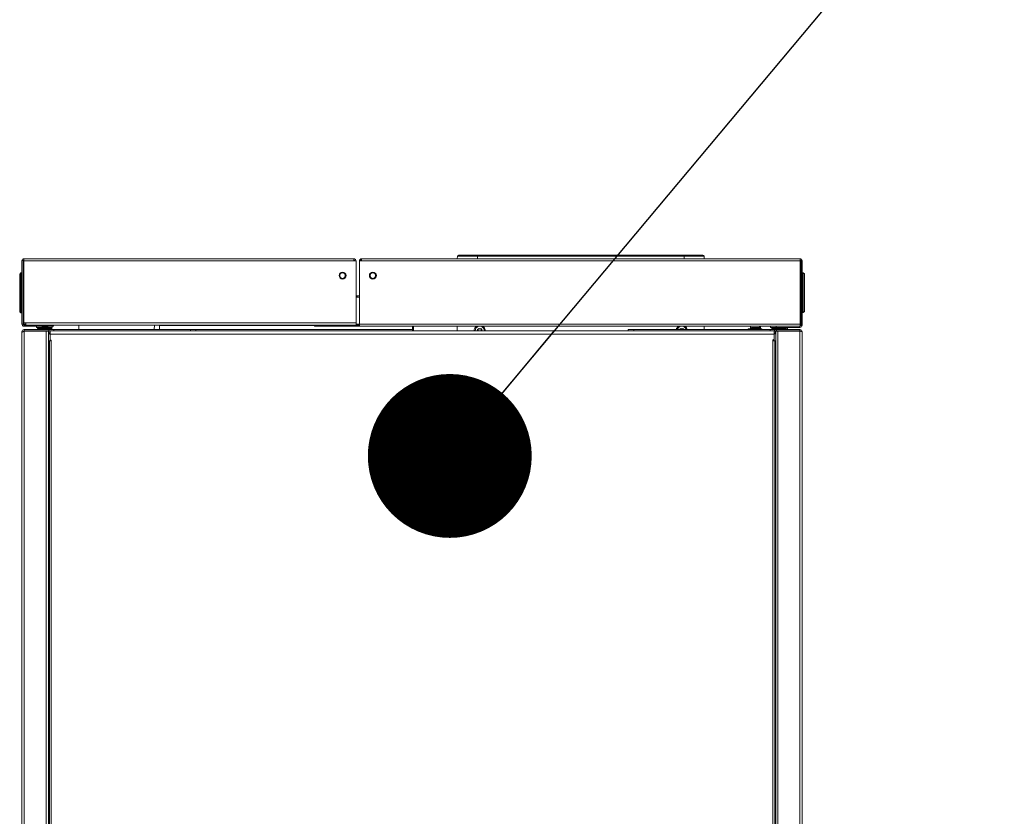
# Model space of a CAD drawing. Header units: millimetres. Extents: x -41881 to 54113, y -9946 to 101810.
# Tile 72 of 105: x -6239 to -5488, y 57163 to 57770. Entities that reach past the tile are written whole.
import ezdxf

# ---------------------------------------------------------------- set-up
doc = ezdxf.new("R2010")
doc.units = ezdxf.units.MM
for name, color, linetype, lineweight in [('CERNA', 7, 'Continuous', 15), ('UT-kotle', 1, 'Continuous', 50), ('UT-texty_stredni', 7, 'Continuous', 25)]:
    doc.layers.add(name, color=color, linetype=linetype, lineweight=lineweight)
doc.styles.get("Standard").update_dxf_attribs({"font": 'ic-simplex.shx', "width": 0.8})
doc.dimstyles.new('CADKON', dxfattribs={"dimscale": 50, "dimtxt": 2.5, "dimasz": 2.5, "dimexe": 1.8, "dimexo": 0, "dimgap": 0.6, "dimtad": 1, "dimrnd": 10, "dimtxsty": 'Standard', "dimblk1": 'OBLIQUE', "dimblk2": 'OBLIQUE', "dimsah": 1, "dimcen": 2.5, "dimadec": 1, "dimazin": 2, "dimtfac": 1, "dimtdec": 4, "dimtix": 1, "dimtmove": 2, "dimatfit": 3, "dimldrblk": 'OPEN30', "dimfxl": 5, "dimtfill": 1, "dimtolj": 1, "dimarcsym": 0})

# ---------------------------------------------------------------- blocks, each defined once
blk = doc.blocks.new('CONDENSINOX_50')
at = {"layer": 'CERNA'}
for p, q in [((-500.97, 573.34), (-500.11, 573.34)), ((-500.97, 525.02), (-500.97, 573.34)), ((-500.11, 525.02), (-500.11, 573.34)), ((-499.51, 573.09), (-499.6, 572.23)), ((-499.6, 572.23), (-499.6, 525.86)), ((-247.9, 574.8), (-499.51, 574.8)), ((-499.51, 574.8), (-499.51, 573.94)), ((-499.51, 573.86), (-499.51, 573.09)), ((-247.9, 573.09), (-499.51, 573.09)), ((-247.9, 574.8), (-247.9, 573.09)), ((-246.19, 573.09), (-247.9, 573.09)), ((-246.19, 524.16), (-246.19, 573.09)), ((-243.61, 573.18), (-242.76, 573.13)), ((-243.61, 573.09), (-243.61, 523.31)), ((-243.61, 573.09), (-241.91, 573.09)), ((-241.91, 574.8), (-241.91, 574.33)), ((-241.91, 573.09), (-241.91, 574.33)), ((92.58, 574.8), (-241.9, 574.8)), ((92.58, 573.09), (-241.9, 573.09)), ((-168.97, 574.8), (-168.79, 576.75)), ((19.21, 576.76), (-168.79, 576.76)), ((18.36, 577.54), (-167.94, 577.54)), ((-153.55, 577.54), (-153.55, 574.81)), ((3.97, 574.8), (3.97, 577.54)), ((19.21, 576.76), (19.38, 574.81)), ((92.58, 574.8), (92.58, 573.99)), ((92.58, 573.09), (92.58, 574)), ((92.66, 523.31), (92.66, 573)), ((93.18, 524.16), (93.18, 573.34)), ((94.03, 573.34), (93.18, 573.34)), ((94.03, 573.34), (94.03, 524.16)), ((-501.82, 563.97), (-502.68, 563.12)), ((-501.82, 563.97), (-500.97, 563.97)), ((-501.82, 533.58), (-501.82, 563.97)), ((94.03, 564.1), (94.88, 564.1)), ((94.89, 564.1), (94.89, 533.71)), ((95.74, 563.24), (94.89, 564.1)), ((95.74, 563.24), (95.74, 534.56)), ((-502.68, 534.43), (-502.68, 563.12)), ((-499.6, 561.83), (-500.11, 561.83)), ((-499.68, 562.17), (-499.68, 562)), ((93.18, 561.95), (92.66, 561.95)), ((92.75, 562.13), (92.75, 562.3)), ((-243.61, 546.42), (-245.33, 546.42)), ((-245.33, 545.56), (-245.33, 546.41)), ((-243.61, 545.56), (-245.33, 545.56)), ((-501.82, 533.58), (-502.68, 534.43)), ((-501.82, 533.58), (-500.97, 533.58)), ((-500.11, 538.07), (-499.6, 538.64)), ((-500.11, 535.89), (-499.68, 535.89)), ((-499.78, 535.25), (-500.08, 535.89)), ((-499.6, 535.25), (-499.77, 535.25)), ((-499.68, 535.89), (-499.68, 538.55)), ((-499.68, 536.15), (-499.6, 536.15)), ((92.66, 538.77), (93.18, 538.2)), ((92.75, 536.27), (92.66, 536.27)), ((92.66, 535.38), (92.85, 535.38)), ((92.75, 538.67), (92.75, 536.01)), ((92.75, 536.02), (93.17, 536.02)), ((92.85, 535.38), (93.15, 536.01)), ((94.89, 533.71), (94.03, 533.71)), ((94.89, 533.71), (95.74, 534.56)), ((-499.6, 525.87), (-497.89, 525.87)), ((-499.6, 525.02), (-499.6, 525.87)), ((-497.89, 524.16), (-497.89, 525.87)), ((-246.19, 525.87), (-497.88, 525.87)), ((93.18, 525.87), (94.03, 525.87)), ((-500.11, 525.02), (-500.97, 525.02)), ((-500.97, 519.02), (-500.27, 519.02)), ((-500.97, 519.02), (-500.97, 13.45)), ((-500.97, 518.73), (-500.76, 518.73)), ((-499.6, 525.02), (-497.89, 525.02)), ((-499.6, 525.02), (-499.6, 524.24)), ((-499.26, 523.31), (-499.26, 524.16)), ((-476.87, 523.31), (-499.26, 523.31)), ((-368.27, 520.73), (-499.26, 520.73)), ((-499.26, 520.73), (-499.26, 519.87)), ((-478.17, 519.88), (-499.26, 519.88)), ((-480.81, 519.45), (-499.26, 519.45)), ((-499.26, 519.45), (-499.26, 13.64)), ((-481.14, 524.16), (-499.25, 524.16)), ((-246.19, 524.16), (-497.88, 524.16)), ((-497.54, 519.88), (-497.54, 519.46)), ((-497.53, 519.88), (-497.53, 519.46)), ((-489.83, 522.28), (-489.83, 523.31)), ((-489.83, 522.28), (-487.01, 522.28)), ((-488.98, 521.6), (-488.42, 521.6)), ((-488.98, 520.73), (-488.98, 521.6)), ((-488.11, 522.01), (-488.68, 522.01)), ((-488.42, 521.6), (-478.15, 521.6)), ((-488.42, 520.73), (-488.42, 521.6)), ((-478.46, 522.01), (-488.12, 522.01)), ((-486.47, 519.45), (-486.54, 519.75)), ((-486.33, 519.88), (-486.33, 519.46)), ((-485.91, 519.45), (-485.98, 519.75)), ((-482.53, 519.45), (-482.53, 25.01)), ((-481.14, 524.16), (-481.14, 523.31)), ((-480.81, 518.72), (-480.6, 519.76)), ((-480.81, 519.45), (-480.81, 25.01)), ((-480.6, 519.74), (-480.47, 519.88)), ((-480.42, 520.73), (-480.42, 519.87)), ((-479.56, 522.28), (-477.85, 522.28)), ((-479.56, 519.88), (72.64, 519.88)), ((-479.56, 519.88), (-479.56, 517.31)), ((-478.15, 520.73), (-478.15, 521.6)), ((-477.85, 522.28), (-477.85, 523.31)), ((-476.87, 524.16), (-476.87, 523.31)), ((-476.71, 520.73), (-476.71, 519.87)), ((-457.63, 520.73), (-457.69, 524.16)), ((-399.96, 524.16), (-400.01, 520.74)), ((-396.1, 524.16), (-396.1, 523.91)), ((-396.1, 523.91), (-396.1, 520.74)), ((-396.1, 523.91), (-277.86, 523.91)), ((-372.54, 519.88), (-372.54, 520.74)), ((-368.27, 519.88), (-368.27, 520.74)), ((-368.27, 520.73), (-203.21, 520.73)), ((-277.86, 523.31), (-277.86, 524.16)), ((-243.61, 523.31), (-277.86, 523.31)), ((-273.58, 523.31), (-273.58, 524.16)), ((-273.58, 524.16), (-243.61, 524.16)), ((-243.61, 525.02), (-246.19, 525.02)), ((-243.61, 524.16), (-246.19, 524.16)), ((92.66, 525.02), (-243.61, 525.02)), ((92.66, 523.31), (-243.61, 523.31)), ((-203.21, 519.88), (-203.21, 523.31)), ((-202.36, 519.88), (-202.36, 523.31)), ((-168.97, 523.31), (-168.97, 519.87)), ((-38.67, 519.88), (-38.67, 520.74)), ((-38.67, 520.73), (92.32, 520.73)), ((-34.38, 519.88), (-34.38, 520.74)), ((19.38, 523.31), (19.38, 520.73)), ((52.94, 521.42), (52.94, 520.74)), ((52.94, 521.42), (63.22, 521.42)), ((54.65, 523.31), (54.65, 521.42)), ((54.65, 521.57), (54.86, 521.57)), ((54.87, 521.42), (54.87, 521.76)), ((54.87, 521.76), (61.29, 521.76)), ((55.24, 521.42), (55.24, 520.74)), ((55.38, 522.28), (60.77, 522.28)), ((60.92, 521.42), (60.92, 520.74)), ((61.29, 521.42), (61.29, 521.76)), ((61.29, 521.57), (61.49, 521.57)), ((61.5, 523.31), (61.5, 521.42)), ((62.19, 521.42), (62.19, 523.31)), ((63.22, 520.73), (63.22, 521.42)), ((69.78, 520.73), (69.78, 519.87)), ((69.93, 523.31), (69.93, 522.45)), ((92.32, 522.45), (69.93, 522.45)), ((70.91, 521.42), (70.91, 522.45)), ((70.91, 521.42), (71.22, 521.42)), ((92.32, 519.88), (71.02, 519.88)), ((71.22, 520.73), (71.22, 521.6)), ((71.22, 521.6), (81.49, 521.6)), ((81.18, 522.01), (71.53, 522.01)), ((72.64, 519.88), (72.64, 517.31)), ((73.06, 520.73), (73.06, 519.87)), ((73.54, 519.88), (73.66, 519.73)), ((73.89, 518.72), (73.65, 519.76)), ((73.89, 34.01), (73.89, 519.45)), ((92.32, 519.45), (73.89, 519.45)), ((74.21, 523.31), (74.21, 522.45)), ((92.32, 523.31), (74.22, 523.31)), ((74.37, 520.73), (74.37, 519.87)), ((75.6, 519.45), (75.6, 33.57)), ((78.98, 519.45), (79.05, 519.75)), ((79.39, 519.88), (79.39, 519.46)), ((79.54, 519.45), (79.6, 519.75)), ((81.49, 520.73), (81.49, 521.6)), ((81.49, 521.42), (82.91, 521.42)), ((82.05, 520.73), (82.05, 521.42)), ((82.91, 521.42), (82.91, 522.45)), ((90.6, 519.88), (90.6, 519.46)), ((90.61, 519.88), (90.61, 519.46)), ((92.32, 522.45), (92.32, 523.31)), ((92.32, 520.73), (92.32, 519.87)), ((92.98, 519.35), (92.32, 519.46)), ((92.32, 17.46), (92.32, 519.45)), ((93.53, 519.23), (93.11, 519.33)), ((93.18, 524.16), (94.03, 524.16)), ((94.03, 17.6), (94.03, 519.03)), ((-480.05, 512.17), (-480.81, 512.17)), ((-480.05, 28.57), (-480.05, 512.17)), ((-478.9, 512.17), (-480.05, 512.17)), ((-479.83, 517.31), (-479.55, 517.31)), ((-479.56, 513.03), (-479.56, 517.32)), ((-479.56, 517.31), (72.64, 517.31)), ((-479.56, 512.17), (-479.56, 512.6)), ((-479.14, 512.6), (-478.79, 512.6)), ((-478.79, 512.17), (-478.91, 512.17)), ((-478.75, 512.2), (-478.9, 512.17)), ((-478.62, 512.28), (-478.75, 512.21)), ((-478.57, 512.39), (-478.62, 512.28)), ((-478.57, 512.39), (-478.57, 28.35)), ((71.64, 512.6), (71.7, 512.43)), ((71.64, 46.24), (71.64, 512.6)), ((71.7, 512.43), (71.85, 512.3)), ((71.85, 512.3), (72.04, 512.2)), ((72.04, 512.21), (72.28, 512.18)), ((72.2, 513.03), (72.06, 513.03)), ((72.28, 512.17), (72.2, 512.17)), ((73.13, 512.17), (72.28, 512.17)), ((72.64, 517.31), (72.9, 517.31)), ((72.64, 517.31), (72.64, 513.46)), ((72.64, 512.17), (72.64, 513.02)), ((73.13, 512.17), (73.13, 46.23)), ((73.89, 512.17), (73.13, 512.17))]:
    blk.add_line(p, q, dxfattribs=at)
for points in [[(-499.51, 574.8), (-500.32, 574.8), (-500.97, 574.15), (-500.97, 573.34)], [(-499.51, 573.95), (-499.84, 573.95), (-500.11, 573.68), (-500.11, 573.34)], [(-247.04, 573.09), (-247.04, 573.56), (-247.43, 573.94), (-247.91, 573.94)], [(-246.19, 573.09), (-246.19, 574.03), (-246.95, 574.81), (-247.9, 574.81)], [(-241.91, 574.8), (-242.85, 574.8), (-243.61, 574.03), (-243.61, 573.09)], [(-241.91, 573.95), (-242.37, 573.95), (-242.76, 573.57), (-242.76, 573.09)], [(-167.94, 577.54), (-168.38, 577.54), (-168.75, 577.2), (-168.79, 576.76)], [(19.21, 576.76), (19.17, 577.2), (18.8, 577.54), (18.36, 577.54)], [(94.03, 573.34), (94.03, 574.15), (93.38, 574.81), (92.57, 574.81)], [(93.18, 573.34), (93.18, 573.68), (92.9, 573.94), (92.57, 573.94)], [(92.66, 573), (92.66, 573.05), (92.63, 573.09), (92.58, 573.09)], [(-499.85, 561.83), (-499.76, 561.83), (-499.68, 561.91), (-499.68, 562)], [(-499.61, 562.79), (-499.65, 562.59), (-499.68, 562.38), (-499.68, 562.17)], [(92.75, 562.3), (92.75, 562.51), (92.73, 562.72), (92.67, 562.92)], [(92.75, 562.13), (92.75, 562.04), (92.82, 561.96), (92.92, 561.96)], [(-246.19, 547.28), (-246.19, 546.81), (-245.8, 546.42), (-245.33, 546.42)], [(-246.19, 545.79), (-245.92, 545.64), (-245.63, 545.56), (-245.33, 545.56)], [(-500.97, 525.02), (-500.97, 524.07), (-500.2, 523.32), (-499.26, 523.32)], [(-499.26, 520.73), (-500.19, 520.73), (-500.97, 519.97), (-500.97, 519.02)], [(-499.91, 519.2), (-499.98, 519.17), (-500.05, 519.15), (-500.12, 519.1)], [(-500.11, 525.02), (-500.11, 524.55), (-499.73, 524.17), (-499.26, 524.17)], [(-499.26, 519.88), (-499.69, 519.88), (-500.06, 519.55), (-500.11, 519.12)], [(-498.4, 519.88), (-498.87, 519.88), (-499.3, 519.7), (-499.62, 519.35)], [(-497.2, 519.88), (-497.24, 519.74), (-497.28, 519.59), (-497.33, 519.46)], [(-488.67, 522.01), (-488.85, 521.96), (-488.97, 521.79), (-488.97, 521.6)], [(-487.58, 522.3), (-487.95, 522.21), (-488.32, 522.12), (-488.68, 522.01)], [(-488.11, 522.01), (-488.3, 521.96), (-488.42, 521.79), (-488.42, 521.6)], [(-478.46, 522.01), (-481.62, 522.94), (-484.97, 522.94), (-488.12, 522.01)], [(-480.79, 517.38), (-480.14, 517.57), (-479.66, 518.13), (-479.57, 518.79)], [(-479.66, 519.59), (-479.7, 519.71), (-479.74, 519.8), (-479.8, 519.89)], [(-478.15, 521.6), (-478.15, 521.79), (-478.28, 521.96), (-478.45, 522.01)], [(-154.24, 523.31), (-155.38, 522.53), (-156.09, 521.26), (-156.12, 519.88)], [(-152.43, 523.31), (-154.11, 523.02), (-155.38, 521.59), (-155.43, 519.88)], [(-152.86, 521.41), (-153.4, 521.08), (-153.73, 520.51), (-153.77, 519.88)], [(-153.55, 520.07), (-153.65, 520.05), (-153.73, 519.97), (-153.76, 519.88)], [(-153.55, 520.07), (-153.11, 520.21), (-152.86, 520.66), (-152.97, 521.09)], [(-152.88, 521.38), (-152.95, 521.31), (-152.99, 521.2), (-152.97, 521.09)], [(-152.43, 521.4), (-152.56, 521.52), (-152.76, 521.51), (-152.88, 521.38)], [(-150.92, 521.46), (-151.5, 521.77), (-152.19, 521.77), (-152.75, 521.46)], [(-152.43, 521.4), (-152.1, 521.09), (-151.59, 521.09), (-151.25, 521.4)], [(-148.26, 519.88), (-148.3, 521.59), (-149.57, 523.04), (-151.27, 523.31)], [(-150.96, 521.48), (-151.06, 521.5), (-151.17, 521.47), (-151.25, 521.4)], [(-150.72, 521.09), (-150.68, 521.26), (-150.79, 521.44), (-150.96, 521.48)], [(-150.72, 521.09), (-150.84, 520.65), (-150.57, 520.21), (-150.13, 520.07)], [(-149.91, 519.88), (-149.95, 520.51), (-150.29, 521.08), (-150.82, 521.41)], [(-149.93, 519.88), (-149.97, 519.97), (-150.04, 520.04), (-150.13, 520.08)], [(-147.56, 519.88), (-147.6, 521.26), (-148.31, 522.54), (-149.45, 523.32)], [(-0.15, 523.31), (-1.04, 522.7), (-1.66, 521.8), (-1.91, 520.73)], [(1.66, 523.31), (0.29, 523.08), (-0.82, 522.08), (-1.2, 520.73)], [(1.24, 521.41), (0.98, 521.24), (0.75, 521.01), (0.59, 520.73)], [(1.21, 521.38), (1.15, 521.31), (1.11, 521.2), (1.14, 521.09)], [(1.15, 520.73), (1.16, 520.85), (1.16, 520.97), (1.14, 521.09)], [(1.66, 521.4), (1.53, 521.52), (1.34, 521.51), (1.21, 521.38)], [(3.17, 521.46), (2.6, 521.77), (1.91, 521.77), (1.35, 521.46)], [(1.66, 521.4), (2, 521.09), (2.52, 521.09), (2.84, 521.4)], [(5.71, 520.73), (5.33, 522.08), (4.21, 523.08), (2.83, 523.32)], [(3.15, 521.48), (3.03, 521.5), (2.92, 521.47), (2.85, 521.4)], [(3.38, 521.09), (3.41, 521.26), (3.31, 521.44), (3.15, 521.48)], [(3.93, 520.73), (3.77, 521.01), (3.54, 521.24), (3.27, 521.41)], [(3.38, 521.09), (3.35, 520.98), (3.35, 520.85), (3.37, 520.73)], [(6.42, 520.73), (6.18, 521.79), (5.55, 522.7), (4.66, 523.32)], [(55.38, 522.28), (55.1, 522.28), (54.87, 522.05), (54.87, 521.76)], [(61.29, 521.76), (61.29, 522.05), (61.05, 522.28), (60.77, 522.28)], [(71.53, 522.01), (71.35, 521.96), (71.22, 521.79), (71.22, 521.6)], [(73.48, 522.46), (72.83, 522.34), (72.16, 522.2), (71.53, 522.01)], [(72.76, 518.39), (72.95, 517.9), (73.36, 517.52), (73.87, 517.38)], [(81.18, 522.01), (80.54, 522.2), (79.89, 522.35), (79.23, 522.46)], [(81.49, 521.6), (81.49, 521.79), (81.37, 521.96), (81.19, 522.01)], [(90.28, 519.88), (90.3, 519.74), (90.35, 519.59), (90.4, 519.46)], [(92.6, 519.45), (92.28, 519.72), (91.89, 519.88), (91.47, 519.88)], [(92.32, 522.45), (93.26, 522.45), (94.03, 523.21), (94.03, 524.17)], [(94.03, 519.02), (94.03, 519.97), (93.26, 520.74), (92.32, 520.74)], [(93.13, 519.33), (92.99, 519.66), (92.67, 519.88), (92.32, 519.88)], [(92.66, 523.38), (92.97, 523.52), (93.18, 523.82), (93.18, 524.16)], [(93.11, 519.33), (93.06, 519.34), (93.02, 519.35), (92.98, 519.35)], [(-479.56, 516.46), (-479.56, 516.91), (-479.74, 517.35), (-480.06, 517.67)], [(-479.56, 513.03), (-479.56, 512.79), (-479.37, 512.61), (-479.14, 512.61)], [(-478.57, 512.39), (-478.57, 512.51), (-478.66, 512.6), (-478.79, 512.6)], [(72.07, 513.03), (71.83, 513.03), (71.65, 512.84), (71.65, 512.61)], [(72.2, 513.03), (72.44, 513.03), (72.63, 513.22), (72.63, 513.46)], [(73.14, 517.67), (72.97, 517.5), (72.85, 517.32), (72.77, 517.11)]]:
    blk.add_open_spline(points, degree=3, dxfattribs=at)
for points, knots in [([(-253.81, 561.95), (-253.81, 560.49), (-255.01, 559.31), (-256.46, 559.31), (-257.92, 559.31), (-259.11, 560.49), (-259.11, 561.95), (-259.11, 563.42), (-257.92, 564.61), (-256.46, 564.61), (-255.01, 564.61), (-253.81, 563.42), (-253.81, 561.95)], [0, 0, 0, 0, 1, 1, 1, 2, 2, 2, 3, 3, 3, 4, 4, 4, 4]), ([(-254.34, 561.95), (-254.34, 560.8), (-255.29, 559.84), (-256.46, 559.84), (-257.63, 559.84), (-258.58, 560.8), (-258.58, 561.95), (-258.58, 563.13), (-257.63, 564.08), (-256.46, 564.08), (-255.29, 564.08), (-254.34, 563.13), (-254.34, 561.95)], [0, 0, 0, 0, 1, 1, 1, 2, 2, 2, 3, 3, 3, 4, 4, 4, 4]), ([(-230.69, 561.95), (-230.69, 560.49), (-231.88, 559.31), (-233.34, 559.31), (-234.8, 559.31), (-236.01, 560.49), (-236.01, 561.95), (-236.01, 563.42), (-234.8, 564.61), (-233.34, 564.61), (-231.88, 564.61), (-230.69, 563.42), (-230.69, 561.95)], [0, 0, 0, 0, 1, 1, 1, 2, 2, 2, 3, 3, 3, 4, 4, 4, 4]), ([(-231.22, 561.95), (-231.22, 560.8), (-232.17, 559.84), (-233.35, 559.84), (-234.52, 559.84), (-235.46, 560.8), (-235.46, 561.95), (-235.46, 563.13), (-234.52, 564.08), (-233.35, 564.08), (-232.17, 564.08), (-231.22, 563.13), (-231.22, 561.95)], [0, 0, 0, 0, 1, 1, 1, 2, 2, 2, 3, 3, 3, 4, 4, 4, 4]), ([(-500.97, 518.42), (-500.97, 518.5), (-500.91, 518.59), (-500.85, 518.65), (-500.75, 518.77), (-500.63, 518.85), (-500.51, 518.91)], [0, 0, 0, 0, 1, 1, 1, 2, 2, 2, 2]), ([(-500.51, 518.91), (-500.45, 518.95), (-500.38, 518.98), (-500.33, 519.02), (-500.26, 519.06), (-500.19, 519.09), (-500.12, 519.11)], [0, 0, 0, 0, 1, 1, 1, 2, 2, 2, 2]), ([(-499.91, 519.2), (-499.83, 519.23), (-499.76, 519.25), (-499.67, 519.27), (-499.6, 519.31), (-499.51, 519.34), (-499.43, 519.35)], [0, 0, 0, 0, 1, 1, 1, 2, 2, 2, 2]), ([(-480.81, 518.31), (-480.41, 518.56), (-480.29, 519.1), (-480.56, 519.49), (-480.57, 519.52), (-480.6, 519.55), (-480.62, 519.58)], [0, 0, 0, 0, 1, 1, 1, 2, 2, 2, 2]), ([(73.68, 519.58), (73.39, 519.22), (73.43, 518.67), (73.8, 518.36), (73.83, 518.35), (73.85, 518.32), (73.88, 518.31)], [0, 0, 0, 0, 1, 1, 1, 2, 2, 2, 2]), ([(94.03, 519.02), (94.03, 519.08), (93.97, 519.1), (93.9, 519.14), (93.75, 519.19), (93.65, 519.21), (93.53, 519.23)], [0, 0, 0, 0, 1, 1, 1, 2, 2, 2, 2])]:
    blk.add_open_spline(points, degree=3, knots=knots, dxfattribs=at)
blk = doc.blocks.new('_OBLIQUE')
at = {"color": 0, "linetype": 'ByBlock'}
blk.add_line((-0.5, -0.5), (0.5, 0.5), dxfattribs=at)

msp = doc.modelspace()

# ---------------------------------------------------------------- block references
at = {"layer": 'UT-kotle', "ltscale": 10}
msp.add_blockref('CONDENSINOX_50', (-5736.35, 57013.03), dxfattribs=at)

# ---------------------------------------------------------------- leaders
at = {"layer": 'UT-texty_stredni', "ltscale": 10}
msp.add_leader([(-5911.025, 57437.424), (-1538.896, 62660.192)], dimstyle='CADKON', override={"dimscale": 1, "dimasz": 125, "dimtih": 0, "dimtoh": 0, "dimrnd": 0, "dimclrd": 0, "dimtix": 0, "dimtofl": 0, "dimldrblk": 'Dot'}, dxfattribs=at)

doc.saveas('drawing.dxf')
